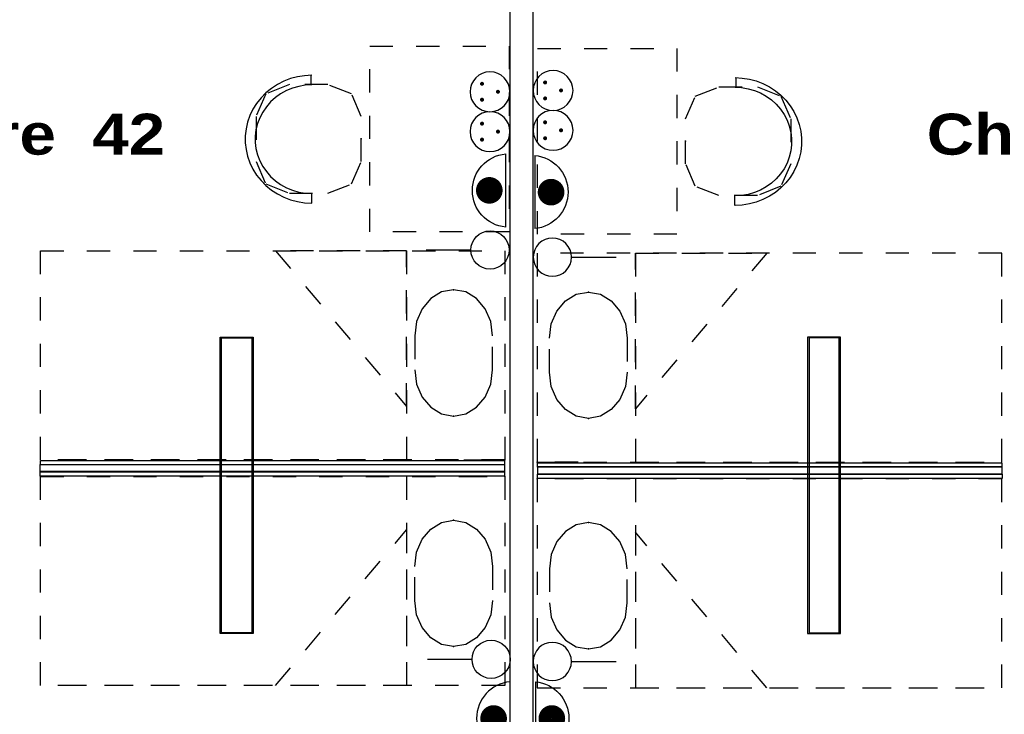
# Model space of a CAD drawing. Header units: millimetres. Extents: x -11.8 to 86.8, y 45.9 to 95.9.
# Tile 72 of 108: x 32.2 to 36.5, y 76.8 to 79.8. Entities that reach past the tile are written whole.
import ezdxf

# ---------------------------------------------------------------- set-up
doc = ezdxf.new("R2010")
doc.units = ezdxf.units.MM
doc.header["$MEASUREMENT"] = 0
doc.linetypes.add('PC_DASH_1', pattern=[0.055556, 0.027778, -0.027778])
doc.layers.add('CFO', color=6, linetype='Continuous')
doc.layers.add('Structure etage', color=7, linetype='Continuous')
doc.styles.get("Standard").update_dxf_attribs({"font": 'BKANT.TTF'})

# ---------------------------------------------------------------- blocks, each defined once
blk = doc.blocks.new('FILMED254')
for points in [[(-0.6382, -0.0753), (0.6368, -0.0753), (0.6368, 0.0667), (-0.6382, 0.0667)], [(-0.6357, -0.0693), (0.6343, -0.0693), (0.6343, 0.0607), (-0.6357, 0.0607)]]:
    blk.add_lwpolyline(points, close=True)
blk = doc.blocks.new('PCEN')
at = {"const_width": 0.025}
for points in [[(-0.101, 0.359, 1), (-0.076, 0.359, 1)], [(0.099, 0.359, 1), (0.124, 0.359, 1)], [(-0.001, 0.159, 1), (0.024, 0.159, 1)]]:
    blk.add_lwpolyline(points, format="xyb", close=True, dxfattribs=at)
blk.add_circle((0.012, 0.259), 0.25)
blk = doc.blocks.new('SA')
blk.add_line((0.1176, 0.2603), (0.3651, 0.5078))
blk.add_circle((0.0116, 0.1542), 0.15)
blk = doc.blocks.new('ADEC')
blk.add_line((-0.2995, 0.0875), (0.2045, 0.0875))
blk.add_arc((-0.0475, 0.111), 0.2531, 185.33727, 354.66273)
blk = doc.blocks.new('AP2')
at = {"const_width": 0.193}
blk.add_lwpolyline([(-0.088, -0.238, 1), (0.104, -0.238, 1)], format="xyb", close=True, dxfattribs=at)
at = {"xscale": 2.1, "yscale": 2.1, "zscale": 2.1}
blk.add_blockref('ADEC', (0.106, -0.185), dxfattribs=at)
blk = doc.blocks.new('PD_16013')
at = {"layer": 'Structure etage', "color": 0, "linetype": 'PC_DASH_1'}
blk.add_lwpolyline([(33.7686, -19.3946), (33.7686, -19.2481), (33.7768, -19.1866), (33.8006, -19.1312), (33.8377, -19.0872), (33.8844, -19.059), (33.9361, -19.0492), (33.9879, -19.059), (34.0346, -19.0872), (34.0717, -19.1312), (34.0955, -19.1866), (34.1037, -19.2481), (34.1037, -19.3946), (34.0955, -19.456), (34.0717, -19.5114), (34.0346, -19.5554), (33.9879, -19.5837), (33.9361, -19.5934), (33.8844, -19.5837), (33.8377, -19.5554), (33.8006, -19.5114), (33.7768, -19.456), (33.7686, -19.3946)], dxfattribs=at)
at = {"layer": 'Structure etage', "color": 0}
for p in [(33.9361, -19.0492), (33.9361, -19.5934)]:
    blk.add_point(p, dxfattribs=at)
blk = doc.blocks.new('PD_16012')
at = {"layer": 'Structure etage', "color": 0, "linetype": 'PC_DASH_1'}
blk.add_line((33.9802, -18.8608), (34.1566, -18.8608), dxfattribs=at)
for points in [[(34.1566, -18.8608), (34.1566, -19.7608), (32.1579, -19.7608), (32.1579, -18.8608), (34.1566, -18.8608)], [(33.7334, -18.8608), (33.7334, -19.7608), (32.1579, -19.7608), (32.1579, -18.8608), (33.7334, -18.8608)], [(33.7334, -19.0911), (33.7334, -19.7608), (33.1691, -19.7608), (33.7334, -19.0911)]]:
    blk.add_lwpolyline(points, dxfattribs=at)
at = {"layer": 'Structure etage', "color": 0}
blk.add_point((34.1566, -18.8608), dxfattribs=at)
at = {"layer": 'Structure etage'}
blk.add_blockref('PD_16013', (0, 0), dxfattribs=at)
blk = doc.blocks.new('PD_16015')
at = {"layer": 'Structure etage', "color": 0, "linetype": 'PC_DASH_1'}
blk.add_lwpolyline([(33.7686, -18.2559), (33.7686, -18.4024), (33.7768, -18.4638), (33.8006, -18.5193), (33.8377, -18.5633), (33.8844, -18.5915), (33.9361, -18.6012), (33.9879, -18.5915), (34.0346, -18.5633), (34.0717, -18.5193), (34.0955, -18.4638), (34.1037, -18.4024), (34.1037, -18.2559), (34.0955, -18.1944), (34.0717, -18.139), (34.0346, -18.095), (33.9879, -18.0668), (33.9361, -18.057), (33.8844, -18.0668), (33.8377, -18.095), (33.8006, -18.139), (33.7768, -18.1944), (33.7686, -18.2559)], dxfattribs=at)
at = {"layer": 'Structure etage', "color": 0}
for p in [(33.9361, -18.057), (33.9361, -18.6012)]:
    blk.add_point(p, dxfattribs=at)
blk = doc.blocks.new('PD_16014')
at = {"layer": 'Structure etage', "color": 0, "linetype": 'PC_DASH_1'}
blk.add_line((33.9802, -18.7896), (34.1566, -18.7896), dxfattribs=at)
for points in [[(34.1566, -17.8896), (34.1566, -18.7896), (32.1579, -18.7896), (32.1579, -17.8896), (34.1566, -17.8896)], [(33.7334, -17.8896), (33.7334, -18.7896), (32.1579, -18.7896), (32.1579, -17.8896), (33.7334, -17.8896)], [(33.7334, -18.5594), (33.7334, -17.8896), (33.1691, -17.8896), (33.7334, -18.5594)]]:
    blk.add_lwpolyline(points, dxfattribs=at)
at = {"layer": 'Structure etage', "color": 0}
blk.add_point((34.1566, -18.7896), dxfattribs=at)
at = {"layer": 'Structure etage'}
blk.add_blockref('PD_16015', (0, 0), dxfattribs=at)
blk = doc.blocks.new('PD_16016')
at = {"layer": 'Structure etage', "color": 0}
for points in [[(34.1542, -18.8094), (34.1542, -18.8394), (32.1566, -18.8394), (32.1566, -18.8094), (34.1542, -18.8094)], [(34.1553, -18.7919), (34.1553, -18.8109), (32.1586, -18.8109), (32.1586, -18.7919), (34.1553, -18.7919)], [(34.1553, -18.8408), (34.1553, -18.8598), (32.1566, -18.8598), (32.1566, -18.8408), (34.1553, -18.8408)]]:
    blk.add_lwpolyline(points, dxfattribs=at)
blk = doc.blocks.new('PD_16020')
at = {"layer": 'Structure etage', "color": 0, "linetype": 'PC_DASH_1'}
for p, q in [((33.322, -17.1353), (33.322, -17.1744)), ((33.3263, -17.6841), (33.3263, -17.6429))]:
    blk.add_line(p, q, dxfattribs=at)
for points in [[(33.3255, -17.1343), (33.2945, -17.136), (33.2639, -17.1408), (33.234, -17.1487), (33.2052, -17.1598), (33.1778, -17.1737), (33.1521, -17.1904), (33.1284, -17.2097), (33.1071, -17.2313), (33.0883, -17.255), (33.0723, -17.2805), (33.0593, -17.3076), (33.0494, -17.3358), (33.0427, -17.3648), (33.0394, -17.3944), (33.0394, -17.4242), (33.0427, -17.4538), (33.0494, -17.4829), (33.0593, -17.5111), (33.0723, -17.5381), (33.0883, -17.5637), (33.1071, -17.5874), (33.1284, -17.609), (33.1521, -17.6283), (33.1778, -17.645), (33.2052, -17.6589), (33.234, -17.6699), (33.2639, -17.6779), (33.2945, -17.6827), (33.3255, -17.6843)], [(33.3255, -17.1755), (33.2972, -17.1771), (33.2693, -17.1818), (33.2421, -17.1896), (33.2161, -17.2003), (33.1916, -17.2139), (33.1688, -17.2302), (33.1482, -17.2488), (33.13, -17.2697), (33.1144, -17.2924), (33.1017, -17.3167), (33.092, -17.3423), (33.0855, -17.3687), (33.0822, -17.3957), (33.0822, -17.4229), (33.0855, -17.4499), (33.092, -17.4764), (33.1017, -17.5019), (33.1144, -17.5263), (33.13, -17.549), (33.1482, -17.5698), (33.1688, -17.5885), (33.1916, -17.6047), (33.2161, -17.6183), (33.2421, -17.6291), (33.2693, -17.6369), (33.2972, -17.6416), (33.3255, -17.6432)], [(33.0859, -17.3119), (33.0859, -17.5046), (33.1279, -17.6018), (33.2292, -17.6421), (33.3953, -17.6421), (33.4966, -17.6018), (33.5386, -17.5046), (33.5386, -17.3119), (33.4966, -17.2146), (33.3953, -17.1744), (33.2292, -17.1744), (33.1279, -17.2146), (33.0859, -17.3119)]]:
    blk.add_lwpolyline(points, dxfattribs=at)
at = {"layer": 'Structure etage', "color": 0}
blk.add_point((33.5386, -17.4082), dxfattribs=at)
blk = doc.blocks.new('PD_16077')
at = {"layer": 'Structure etage', "color": 0, "linetype": 'PC_DASH_1'}
blk.add_lwpolyline([(34.6834, -19.4046), (34.6834, -19.2581), (34.6752, -19.1966), (34.6514, -19.1412), (34.6143, -19.0972), (34.5676, -19.069), (34.5158, -19.0592), (34.464, -19.069), (34.4173, -19.0972), (34.3802, -19.1412), (34.3564, -19.1966), (34.3482, -19.2581), (34.3482, -19.4046), (34.3564, -19.466), (34.3802, -19.5214), (34.4173, -19.5654), (34.464, -19.5937), (34.5158, -19.6034), (34.5676, -19.5937), (34.6143, -19.5654), (34.6514, -19.5214), (34.6752, -19.466), (34.6834, -19.4046)], dxfattribs=at)
at = {"layer": 'Structure etage', "color": 0}
for p in [(34.5158, -19.0592), (34.5158, -19.6034)]:
    blk.add_point(p, dxfattribs=at)
blk = doc.blocks.new('PD_16076')
at = {"layer": 'Structure etage', "color": 0, "linetype": 'PC_DASH_1'}
blk.add_line((34.4717, -18.8708), (34.2952, -18.8708), dxfattribs=at)
for points in [[(34.2952, -18.8708), (34.2952, -19.7708), (36.2952, -19.7708), (36.2952, -18.8708), (34.2952, -18.8708)], [(34.7187, -18.8708), (34.7187, -19.7708), (36.2952, -19.7708), (36.2952, -18.8708), (34.7187, -18.8708)], [(34.7187, -19.1011), (34.7187, -19.7708), (35.2834, -19.7708), (34.7187, -19.1011)]]:
    blk.add_lwpolyline(points, dxfattribs=at)
at = {"layer": 'Structure etage', "color": 0}
blk.add_point((34.2952, -18.8708), dxfattribs=at)
at = {"layer": 'Structure etage'}
blk.add_blockref('PD_16077', (0, 0), dxfattribs=at)
blk = doc.blocks.new('PD_16079')
at = {"layer": 'Structure etage', "color": 0, "linetype": 'PC_DASH_1'}
blk.add_lwpolyline([(34.6834, -18.2659), (34.6834, -18.4124), (34.6752, -18.4738), (34.6514, -18.5293), (34.6143, -18.5733), (34.5676, -18.6015), (34.5158, -18.6112), (34.464, -18.6015), (34.4173, -18.5733), (34.3802, -18.5293), (34.3564, -18.4738), (34.3482, -18.4124), (34.3482, -18.2659), (34.3564, -18.2044), (34.3802, -18.149), (34.4173, -18.105), (34.464, -18.0768), (34.5158, -18.067), (34.5676, -18.0768), (34.6143, -18.105), (34.6514, -18.149), (34.6752, -18.2044), (34.6834, -18.2659)], dxfattribs=at)
at = {"layer": 'Structure etage', "color": 0}
for p in [(34.5158, -18.067), (34.5158, -18.6112)]:
    blk.add_point(p, dxfattribs=at)
blk = doc.blocks.new('PD_16078')
at = {"layer": 'Structure etage', "color": 0, "linetype": 'PC_DASH_1'}
blk.add_line((34.4717, -18.7996), (34.2952, -18.7996), dxfattribs=at)
for points in [[(34.2952, -17.8996), (34.2952, -18.7996), (36.2952, -18.7996), (36.2952, -17.8996), (34.2952, -17.8996)], [(34.7187, -17.8996), (34.7187, -18.7996), (36.2952, -18.7996), (36.2952, -17.8996), (34.7187, -17.8996)], [(34.7187, -18.5694), (34.7187, -17.8996), (35.2834, -17.8996), (34.7187, -18.5694)]]:
    blk.add_lwpolyline(points, dxfattribs=at)
at = {"layer": 'Structure etage', "color": 0}
blk.add_point((34.2952, -18.7996), dxfattribs=at)
at = {"layer": 'Structure etage'}
blk.add_blockref('PD_16079', (0, 0), dxfattribs=at)
blk = doc.blocks.new('PD_16080')
at = {"layer": 'Structure etage', "color": 0}
for points in [[(36.2945, -18.8019), (36.2945, -18.8209), (34.2965, -18.8209), (34.2965, -18.8019), (36.2945, -18.8019)], [(36.2965, -18.8508), (36.2965, -18.8698), (34.2965, -18.8698), (34.2965, -18.8508), (36.2965, -18.8508)], [(34.2976, -18.8194), (34.2976, -18.8494), (36.2965, -18.8494), (36.2965, -18.8194), (34.2976, -18.8194)]]:
    blk.add_lwpolyline(points, dxfattribs=at)
blk = doc.blocks.new('PD_16082')
at = {"layer": 'Structure etage', "color": 0, "linetype": 'PC_DASH_1'}
for p, q in [((35.1504, -17.1453), (35.1504, -17.1844)), ((35.1461, -17.6941), (35.1461, -17.6529))]:
    blk.add_line(p, q, dxfattribs=at)
for points in [[(35.1468, -17.1443), (35.1778, -17.146), (35.2085, -17.1508), (35.2384, -17.1587), (35.2672, -17.1698), (35.2947, -17.1837), (35.3204, -17.2004), (35.344, -17.2197), (35.3654, -17.2413), (35.3842, -17.265), (35.4002, -17.2905), (35.4132, -17.3176), (35.4232, -17.3458), (35.4298, -17.3748), (35.4332, -17.4044), (35.4332, -17.4342), (35.4298, -17.4638), (35.4232, -17.4929), (35.4132, -17.5211), (35.4002, -17.5481), (35.3842, -17.5737), (35.3654, -17.5974), (35.344, -17.619), (35.3204, -17.6383), (35.2947, -17.655), (35.2672, -17.6689), (35.2384, -17.6799), (35.2085, -17.6879), (35.1778, -17.6927), (35.1468, -17.6943)], [(35.3866, -17.3219), (35.3866, -17.5146), (35.3446, -17.6118), (35.2432, -17.6521), (35.077, -17.6521), (34.9756, -17.6118), (34.9336, -17.5146), (34.9336, -17.3219), (34.9756, -17.2246), (35.077, -17.1844), (35.2432, -17.1844), (35.3446, -17.2246), (35.3866, -17.3219)], [(35.1469, -17.1855), (35.1752, -17.1871), (35.2031, -17.1918), (35.2303, -17.1996), (35.2563, -17.2103), (35.2809, -17.2239), (35.3036, -17.2402), (35.3243, -17.2588), (35.3425, -17.2797), (35.3581, -17.3024), (35.3708, -17.3267), (35.3805, -17.3523), (35.387, -17.3787), (35.3903, -17.4057), (35.3903, -17.4329), (35.387, -17.4599), (35.3805, -17.4864), (35.3708, -17.5119), (35.3581, -17.5363), (35.3425, -17.559), (35.3243, -17.5798), (35.3036, -17.5985), (35.2809, -17.6147), (35.2563, -17.6283), (35.2303, -17.6391), (35.2031, -17.6469), (35.1752, -17.6516), (35.1469, -17.6532)]]:
    blk.add_lwpolyline(points, dxfattribs=at)
at = {"layer": 'Structure etage', "color": 0}
blk.add_point((34.9336, -17.4182), dxfattribs=at)

msp = doc.modelspace()

# ---------------------------------------------------------------- linework, layer by layer
at = {"layer": 'Structure etage', "color": 0}
msp.add_lwpolyline([(34.3575, 75.7285), (34.4575, 75.7285), (34.4575, 81.9934), (34.3575, 81.9934), (34.3575, 75.7285)], dxfattribs=at)
at = {"layer": 'Structure etage', "color": 0, "linetype": 'PC_DASH_1'}
for points in [[(33.7541, 78.8904), (33.7541, 79.6904), (34.3537, 79.6904), (34.3537, 78.8904), (33.7541, 78.8904)], [(34.4762, 78.8804), (34.4762, 79.6804), (35.0762, 79.6804), (35.0762, 78.8804), (34.4762, 78.8804)]]:
    msp.add_lwpolyline(points, dxfattribs=at)

# ---------------------------------------------------------------- block references
at = {"layer": 'CFO', "lineweight": -3}
for name, p, xscale, yscale, zscale, rotation in [('PCEN', (34.3604, 79.4976), -0.342999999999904, 0.342999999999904, 0.3430000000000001, 90), ('PCEN', (34.6319, 79.5033), -0.342999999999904, 0.342999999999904, 0.3430000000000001, 90), ('PCEN', (34.3604, 79.3261), -0.342999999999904, 0.342999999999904, 0.3430000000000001, 90), ('PCEN', (34.6319, 79.3318), -0.342999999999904, 0.342999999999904, 0.3430000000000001, 90), ('SA', (34.336, 78.8678), 0.5488000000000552, 0.5487999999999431, 0.5488000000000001, 134.9999999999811), ('SA', (34.476, 78.8372), -0.5488000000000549, 0.5487999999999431, 0.5488000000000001, 225.0000000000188), ('SA', (34.3408, 77.1062), 0.5488000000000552, 0.5487999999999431, 0.5488000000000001, 134.9999999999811), ('SA', (34.4754, 77.0969), -0.5488000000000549, 0.5487999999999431, 0.5488000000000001, 225.0000000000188)]:
    msp.add_blockref(name, p, dxfattribs=dict(at, xscale=xscale, yscale=yscale, zscale=zscale, rotation=rotation))
at = {"layer": 'CFO', "yscale": 0.2975528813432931, "zscale": 0.2975528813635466}
for p, xscale, rotation in [((34.3395, 79.0669), -0.297552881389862, 270), ((34.4636, 79.0639), -0.297552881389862, 90), ((34.3579, 76.7986), 0.297552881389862, 270), ((34.467, 76.7986), -0.297552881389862, 90)]:
    msp.add_blockref('AP2', p, dxfattribs=dict(at, xscale=xscale, rotation=rotation))
at = {"layer": 'CFO', "xscale": -1, "rotation": 270}
msp.add_blockref('FILMED254', (33.1855, 77.8006), dxfattribs=at)
at = {"layer": 'CFO', "rotation": 90}
msp.add_blockref('FILMED254', (35.7051, 77.8006), dxfattribs=at)
at = {"layer": 'Structure etage'}
for name in ['PD_16020', 'PD_16082', 'PD_16014', 'PD_16078', 'PD_16016', 'PD_16080', 'PD_16012', 'PD_16076']:
    msp.add_blockref(name, (0.1791, 96.6988), dxfattribs=at)

# ---------------------------------------------------------------- texts
at = {"layer": 'Structure etage', "color": 0, "char_height": 0.176205, "width": 1.693333, "attachment_point": 1}
for s, insert in [('{\\fArial Black|b0|i0|c0|p34;Chambre  42}', (31.1824, 79.3993)), ('{\\fArial Black|b0|i0|c0|p34;Chambre  43}', (36.151, 79.3993))]:
    msp.add_mtext(s, dxfattribs=dict(at, insert=insert))

doc.saveas('drawing.dxf')
